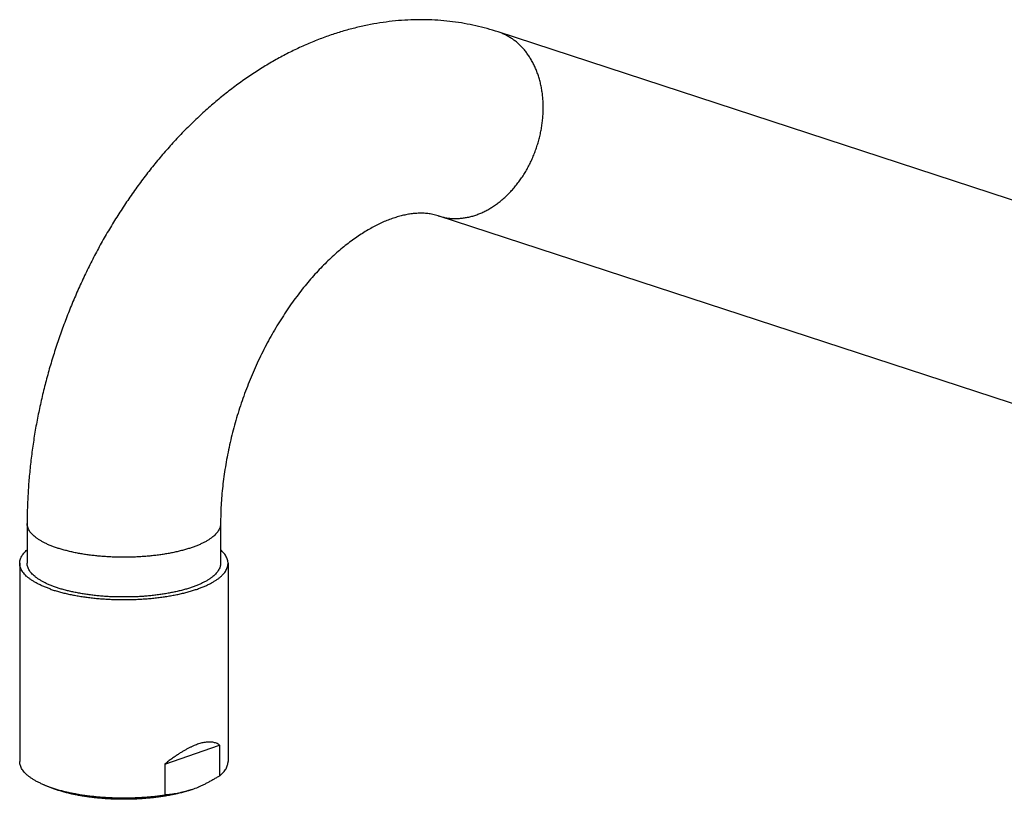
# Model space of a CAD drawing. Header units: millimetres. Extents: x 121 to 953, y -287 to 423.
# Tile 1 of 24: x 121 to 253, y -162 to -57. Entities that reach past the tile are written whole.
import ezdxf

# ---------------------------------------------------------------- set-up
doc = ezdxf.new("R2010")
doc.units = ezdxf.units.MM
doc.header["$LTSCALE"] = 30.734
doc.layers.get('0').update_dxf_attribs({"linetype": 'CONTINUOUS'})

msp = doc.modelspace()

# ---------------------------------------------------------------- linework, layer by layer
at = {"color": 7, "linetype": 'CONTINUOUS'}
for p, q in [((333.31, -106.95), (184.81, -58.42)), ((325.23, -131.66), (176.73, -83.13)), ((121.51, -124.48), (121.51, -129.82)), ((147.51, -124.48), (147.51, -129.82)), ((120.51, -129.82), (120.51, -156.46)), ((148.51, -129.82), (148.51, -156.46)), ((140.03, -156.8), (147.37, -154.24)), ((147.37, -154.24), (147.37, -158.39)), ((140.03, -156.8), (140.03, -160.95)), ((123.8, -159.61), (124.56, -159.92))]:
    msp.add_line(p, q, dxfattribs=at)
at = {"color": 9, "linetype": 'CONTINUOUS'}
msp.add_line((184.95, -58.46), (184.81, -58.42), dxfattribs=at)
at = {"color": 7, "linetype": 'CONTINUOUS'}
for centre, radius, start, end in [((129.54, -145.71), 15.03, 247.5607, 250.7128), ((129.42, -148.2), 12.69, 247.5141, 247.6829), ((130.15, -144.03), 16.82, 250.6517, 250.783), ((138.83, -146.25), 14.78, 289.2377, 292.5069)]:
    msp.add_arc(centre, radius, start, end, dxfattribs=at)
for points, knots in [([(184.81, -58.42), (184.32, -58.25), (183.32, -57.95), (181.8, -57.58), (180.26, -57.27), (178.69, -57.03), (177.11, -56.87), (175.5, -56.78), (173.88, -56.77), (172.24, -56.83), (170.58, -56.97), (168.91, -57.2), (167.23, -57.5), (165.54, -57.88), (163.84, -58.34), (162.14, -58.89), (160.44, -59.52), (158.74, -60.23), (157.05, -61.03), (155.37, -61.9), (153.7, -62.86), (152.05, -63.89), (150.42, -65), (148.82, -66.19), (147.24, -67.45), (145.7, -68.77), (144.18, -70.16), (142.71, -71.62), (141.27, -73.13), (139.87, -74.7), (138.51, -76.32), (137.2, -78), (135.93, -79.72), (134.71, -81.49), (133.54, -83.3), (132.41, -85.15), (131.33, -87.04), (130.31, -88.96), (129.34, -90.92), (128.42, -92.9), (127.55, -94.91), (126.74, -96.95), (125.98, -99.01), (125.28, -101.08), (124.63, -103.18), (124.05, -105.28), (123.52, -107.4), (123.05, -109.53), (122.64, -111.67), (122.3, -113.81), (122.01, -115.95), (121.79, -118.09), (121.63, -120.22), (121.53, -122.35), (121.51, -123.77), (121.51, -124.48)], [0, 0, 0, 0, 0.014883, 0.029807, 0.044785, 0.05987, 0.075092, 0.090408, 0.105835, 0.121544, 0.137401, 0.153407, 0.169704, 0.18626, 0.202993, 0.220007, 0.23735, 0.25488, 0.27268, 0.290813, 0.30912, 0.327686, 0.346536, 0.365531, 0.384773, 0.404224, 0.423788, 0.443585, 0.463515, 0.483532, 0.503761, 0.524064, 0.544452, 0.564982, 0.585563, 0.606221, 0.626961, 0.647734, 0.668565, 0.689432, 0.710313, 0.731221, 0.752132, 0.773038, 0.793928, 0.8148, 0.835639, 0.856425, 0.877176, 0.897851, 0.918452, 0.938998, 0.959412, 0.979741, 1, 1, 1, 1]), ([(176.73, -83.13), (176.5, -83.05), (176.05, -82.93), (175.36, -82.82), (174.7, -82.77), (174.04, -82.78), (173.39, -82.83), (172.74, -82.92), (172.08, -83.05), (171.41, -83.23), (170.73, -83.44), (170.03, -83.69), (169.32, -83.99), (168.6, -84.33), (167.87, -84.71), (167.12, -85.14), (166.37, -85.61), (165.61, -86.12), (164.84, -86.68), (164.06, -87.29), (163.28, -87.94), (162.5, -88.63), (161.73, -89.37), (160.95, -90.16), (160.18, -90.99), (159.41, -91.86), (158.66, -92.77), (157.91, -93.73), (157.18, -94.72), (156.46, -95.75), (155.76, -96.82), (155.08, -97.92), (154.41, -99.05), (153.78, -100.21), (153.16, -101.4), (152.57, -102.61), (152.01, -103.85), (151.48, -105.1), (150.97, -106.38), (150.5, -107.67), (150.06, -108.97), (149.65, -110.28), (149.28, -111.6), (148.94, -112.91), (148.64, -114.24), (148.37, -115.55), (148.14, -116.87), (147.94, -118.17), (147.78, -119.46), (147.66, -120.74), (147.57, -122.01), (147.52, -123.25), (147.51, -124.07), (147.51, -124.48)], [0, 0, 0, 0, 0.013066, 0.025355, 0.037224, 0.048896, 0.060541, 0.072292, 0.084328, 0.096716, 0.109515, 0.122773, 0.136532, 0.150808, 0.165611, 0.180987, 0.196921, 0.213397, 0.230468, 0.248108, 0.266267, 0.285012, 0.304308, 0.324077, 0.344391, 0.365214, 0.386447, 0.408158, 0.430312, 0.4528, 0.475681, 0.498915, 0.522401, 0.546177, 0.570202, 0.59439, 0.618753, 0.643249, 0.667817, 0.692437, 0.717069, 0.741678, 0.766216, 0.790643, 0.814955, 0.839072, 0.86296, 0.886641, 0.910013, 0.933044, 0.955787, 0.978116, 1, 1, 1, 1]), ([(120.51, -129.82), (120.51, -129.8), (120.51, -129.69), (120.53, -129.49), (120.6, -129.23), (120.71, -128.98), (120.86, -128.72), (121.05, -128.47), (121.27, -128.23), (121.43, -128.08), (121.51, -128.01)], [0, 0, 0, 0, 0.030457, 0.152966, 0.278615, 0.409492, 0.547587, 0.6945, 0.851289, 1, 1, 1, 1]), ([(148.51, -129.82), (148.51, -129.76), (148.5, -129.6), (148.45, -129.36), (148.36, -129.1), (148.23, -128.85), (148.06, -128.59), (147.86, -128.34), (147.66, -128.15), (147.54, -128.04), (147.51, -128.01)], [0, 0, 0, 0, 0.091501, 0.215294, 0.34325, 0.477574, 0.61984, 0.771587, 0.933803, 1, 1, 1, 1]), ([(124.61, -133.27), (124.44, -133.21), (124.1, -133.09), (123.62, -132.89), (123.17, -132.69), (122.74, -132.47), (122.36, -132.25), (122, -132.02), (121.69, -131.79), (121.4, -131.55), (121.16, -131.3), (120.95, -131.05), (120.78, -130.8), (120.65, -130.54), (120.56, -130.28), (120.52, -130.04), (120.51, -129.89), (120.51, -129.82)], [0, 0, 0, 0, 0.096533, 0.188832, 0.27667, 0.360067, 0.438892, 0.513134, 0.582895, 0.648199, 0.709313, 0.766482, 0.820079, 0.870684, 0.91889, 0.965528, 1, 1, 1, 1]), ([(125.31, -133.03), (125.15, -132.97), (124.84, -132.85), (124.38, -132.67), (123.95, -132.47), (123.56, -132.27), (123.2, -132.06), (122.87, -131.84), (122.57, -131.62), (122.31, -131.39), (122.08, -131.16), (121.89, -130.92), (121.74, -130.68), (121.62, -130.44), (121.54, -130.19), (121.51, -129.99), (121.51, -129.86), (121.51, -129.82)], [0, 0, 0, 0, 0.098171, 0.191921, 0.281113, 0.365649, 0.445471, 0.520573, 0.591004, 0.65689, 0.718439, 0.775964, 0.829903, 0.880829, 0.92946, 0.976651, 1, 1, 1, 1]), ([(124.61, -133.27), (124.79, -133.34), (125.15, -133.46), (125.72, -133.63), (126.31, -133.78), (126.93, -133.93), (127.57, -134.06), (128.22, -134.19), (128.9, -134.3), (129.59, -134.39), (130.29, -134.48), (131.01, -134.55), (131.73, -134.61), (132.47, -134.65), (133.21, -134.68), (133.95, -134.7), (134.69, -134.7), (135.44, -134.69), (136.18, -134.67), (136.92, -134.63), (137.65, -134.58), (138.37, -134.52), (139.08, -134.44), (139.77, -134.35), (140.46, -134.24), (141.12, -134.13), (141.77, -134), (142.4, -133.86), (143, -133.71), (143.58, -133.54), (144.13, -133.37), (144.66, -133.19), (145.16, -132.99), (145.63, -132.79), (146.06, -132.58), (146.47, -132.36), (146.84, -132.14), (147.17, -131.91), (147.47, -131.67), (147.74, -131.43), (147.96, -131.18), (148.15, -130.93), (148.3, -130.67), (148.41, -130.41), (148.48, -130.15), (148.51, -129.95), (148.51, -129.84), (148.51, -129.82)], [0, 0, 0, 0, 0.022121, 0.045115, 0.068911, 0.093491, 0.118781, 0.144723, 0.171279, 0.198354, 0.225915, 0.25388, 0.28217, 0.310747, 0.339503, 0.368396, 0.397346, 0.426262, 0.455107, 0.483777, 0.512217, 0.540364, 0.568121, 0.595457, 0.62228, 0.64853, 0.674164, 0.699094, 0.723295, 0.746699, 0.769253, 0.790936, 0.811684, 0.831487, 0.850312, 0.868132, 0.88496, 0.90078, 0.915619, 0.92951, 0.942493, 0.954658, 0.966093, 0.97693, 0.987334, 0.997478, 1, 1, 1, 1]), ([(147.51, -129.82), (147.51, -129.86), (147.5, -129.99), (147.47, -130.19), (147.39, -130.44), (147.28, -130.68), (147.12, -130.92), (146.93, -131.16), (146.71, -131.39), (146.45, -131.62), (146.15, -131.84), (145.82, -132.06), (145.46, -132.27), (145.06, -132.47), (144.63, -132.67), (144.18, -132.85), (143.69, -133.03), (143.18, -133.2), (142.65, -133.36), (142.09, -133.51), (141.5, -133.64), (140.9, -133.77), (140.28, -133.89), (139.64, -133.99), (138.99, -134.08), (138.32, -134.16), (137.64, -134.22), (136.96, -134.28), (136.26, -134.32), (135.56, -134.34), (134.86, -134.35), (134.16, -134.35), (133.45, -134.34), (132.75, -134.32), (132.06, -134.28), (131.37, -134.22), (130.69, -134.16), (130.03, -134.08), (129.37, -133.99), (128.74, -133.89), (128.11, -133.77), (127.51, -133.64), (126.93, -133.51), (126.37, -133.36), (125.83, -133.2), (125.48, -133.09), (125.31, -133.03)], [0, 0, 0, 0, 0.005132, 0.015504, 0.026193, 0.037386, 0.049241, 0.061885, 0.075413, 0.089894, 0.105374, 0.121881, 0.139425, 0.158005, 0.177609, 0.198214, 0.219791, 0.242304, 0.265709, 0.289959, 0.315003, 0.340782, 0.367238, 0.394307, 0.421924, 0.45002, 0.478525, 0.507366, 0.536471, 0.565765, 0.595173, 0.624618, 0.654026, 0.68332, 0.712425, 0.741267, 0.769771, 0.797867, 0.825484, 0.852553, 0.879009, 0.904789, 0.929832, 0.954082, 0.977488, 1, 1, 1, 1]), ([(147.37, -154.24), (147.31, -154.19), (147.16, -154.1), (146.94, -154), (146.7, -153.92), (146.46, -153.87), (146.21, -153.84), (145.95, -153.84), (145.69, -153.85), (145.41, -153.88), (145.13, -153.93), (144.85, -154.01), (144.55, -154.09), (144.25, -154.2), (143.93, -154.32), (143.61, -154.47), (143.27, -154.63), (142.92, -154.82), (142.56, -155.02), (142.18, -155.25), (141.79, -155.5), (141.38, -155.78), (140.94, -156.09), (140.49, -156.43), (140.18, -156.68), (140.03, -156.8)], [0, 0, 0, 0, 0.030699, 0.060783, 0.090651, 0.120701, 0.151194, 0.182393, 0.214519, 0.247699, 0.282149, 0.317988, 0.355362, 0.394482, 0.435454, 0.478518, 0.523867, 0.571677, 0.622272, 0.675842, 0.732708, 0.793233, 0.85769, 0.926521, 1, 1, 1, 1]), ([(123.8, -159.61), (123.74, -159.58), (123.54, -159.5), (123.2, -159.34), (122.79, -159.14), (122.41, -158.92), (122.06, -158.7), (121.75, -158.47), (121.46, -158.24), (121.22, -158), (121.01, -157.76), (120.83, -157.52), (120.69, -157.27), (120.59, -157.02), (120.53, -156.76), (120.51, -156.58), (120.51, -156.48), (120.51, -156.46)], [0, 0, 0, 0, 0.036426, 0.137591, 0.233806, 0.324925, 0.410932, 0.491923, 0.567914, 0.639175, 0.705941, 0.76859, 0.827704, 0.883879, 0.937975, 0.990898, 1, 1, 1, 1]), ([(147.37, -158.39), (147.47, -158.31), (147.64, -158.16), (147.87, -157.92), (148.07, -157.68), (148.24, -157.43), (148.36, -157.18), (148.45, -156.93), (148.5, -156.69), (148.51, -156.53), (148.51, -156.46)], [0, 0, 0, 0, 0.154465, 0.299254, 0.434885, 0.562431, 0.682972, 0.797999, 0.909359, 1, 1, 1, 1]), ([(147.37, -158.39), (147.24, -158.47), (146.96, -158.64), (146.55, -158.88), (146.14, -159.11), (145.74, -159.33), (145.33, -159.53), (144.92, -159.72), (144.64, -159.84), (144.5, -159.9), (144.49, -159.91)], [0, 0, 0, 0, 0.148791, 0.294891, 0.438457, 0.579719, 0.718867, 0.856059, 0.991534, 1, 1, 1, 1]), ([(143.7, -160.21), (143.53, -160.27), (143.18, -160.38), (142.65, -160.54), (142.09, -160.69), (141.5, -160.83), (140.9, -160.95), (140.28, -161.07), (139.64, -161.17), (138.99, -161.26), (138.32, -161.34), (137.64, -161.4), (136.96, -161.46), (136.26, -161.5), (135.56, -161.52), (134.86, -161.54), (134.16, -161.54), (133.45, -161.52), (132.75, -161.5), (132.06, -161.46), (131.37, -161.4), (130.69, -161.34), (130.03, -161.26), (129.37, -161.17), (128.74, -161.07), (128.11, -160.95), (127.51, -160.83), (126.93, -160.69), (126.37, -160.54), (125.83, -160.38), (125.32, -160.21), (124.91, -160.06), (124.68, -159.97), (124.6, -159.94)], [0, 0, 0, 0, 0.027712, 0.056537, 0.08638, 0.117218, 0.148961, 0.181519, 0.214857, 0.248849, 0.283438, 0.318542, 0.354035, 0.389876, 0.425943, 0.462137, 0.498401, 0.534595, 0.570662, 0.606503, 0.641996, 0.6771, 0.711689, 0.745681, 0.779019, 0.811577, 0.84332, 0.874158, 0.904001, 0.932826, 0.960538, 0.987099, 1, 1, 1, 1]), ([(124.61, -159.91), (124.78, -159.97), (125.14, -160.09), (125.69, -160.26), (126.26, -160.41), (126.86, -160.55), (127.48, -160.69), (128.11, -160.81), (128.76, -160.92), (129.43, -161.01), (130.11, -161.1), (130.81, -161.17), (131.51, -161.23), (132.22, -161.28), (132.94, -161.31), (133.66, -161.34), (134.38, -161.34), (135.11, -161.34), (135.83, -161.32), (136.55, -161.29), (137.26, -161.25), (137.97, -161.19), (138.66, -161.13), (139.35, -161.04), (139.8, -160.98), (140.03, -160.95)], [0, 0, 0, 0, 0.035517, 0.072398, 0.110537, 0.149906, 0.190393, 0.231913, 0.274406, 0.317729, 0.361834, 0.406596, 0.451897, 0.497677, 0.543775, 0.590128, 0.636612, 0.683092, 0.729511, 0.775707, 0.821605, 0.867098, 0.912043, 0.956393, 1, 1, 1, 1]), ([(143.7, -160.21), (143.56, -160.26), (143.29, -160.34), (142.89, -160.47), (142.48, -160.57), (142.07, -160.67), (141.67, -160.75), (141.26, -160.82), (140.85, -160.87), (140.44, -160.92), (140.16, -160.94), (140.03, -160.95)], [0, 0, 0, 0, 0.114089, 0.227035, 0.338961, 0.45004, 0.560403, 0.670299, 0.780001, 0.889807, 1, 1, 1, 1])]:
    msp.add_open_spline(points, degree=3, knots=knots, dxfattribs=at)
at = {"color": 9, "linetype": 'CONTINUOUS'}
for points, knots in [([(176.73, -83.13), (176.86, -83.17), (177.15, -83.26), (177.62, -83.36), (178.14, -83.45), (178.67, -83.49), (179.21, -83.5), (179.76, -83.47), (180.3, -83.4), (180.85, -83.3), (181.4, -83.16), (181.94, -82.98), (182.48, -82.77), (183.02, -82.52), (183.55, -82.23), (184.07, -81.92), (184.58, -81.57), (185.08, -81.19), (185.57, -80.78), (186.05, -80.34), (186.5, -79.87), (186.95, -79.37), (187.37, -78.85), (187.77, -78.31), (188.16, -77.74), (188.52, -77.16), (188.86, -76.55), (189.17, -75.93), (189.47, -75.29), (189.73, -74.64), (189.97, -73.98), (190.18, -73.31), (190.37, -72.63), (190.52, -71.94), (190.65, -71.26), (190.75, -70.57), (190.82, -69.88), (190.86, -69.19), (190.87, -68.51), (190.85, -67.84), (190.81, -67.17), (190.73, -66.52), (190.62, -65.88), (190.49, -65.25), (190.32, -64.63), (190.13, -64.04), (189.91, -63.46), (189.66, -62.91), (189.39, -62.38), (189.09, -61.88), (188.77, -61.4), (188.43, -60.94), (188.06, -60.52), (187.67, -60.13), (187.26, -59.76), (186.83, -59.43), (186.38, -59.14), (185.92, -58.88), (185.44, -58.65), (185.11, -58.52), (184.95, -58.46)], [0, 0, 0, 0, 0.010766, 0.025538, 0.040369, 0.05529, 0.070332, 0.085524, 0.100892, 0.116458, 0.132242, 0.148262, 0.164531, 0.181057, 0.197849, 0.214907, 0.232233, 0.249824, 0.267672, 0.285769, 0.304105, 0.322665, 0.341433, 0.360392, 0.379523, 0.398804, 0.418215, 0.437731, 0.457329, 0.476985, 0.496672, 0.516367, 0.536043, 0.555675, 0.575238, 0.594709, 0.614063, 0.633278, 0.652332, 0.671206, 0.68988, 0.708339, 0.726566, 0.74455, 0.762281, 0.77975, 0.796954, 0.813889, 0.830558, 0.846965, 0.863118, 0.879027, 0.894709, 0.910181, 0.925465, 0.940585, 0.955567, 0.970443, 0.985243, 1, 1, 1, 1]), ([(125.31, -127.68), (125.15, -127.63), (124.84, -127.51), (124.38, -127.33), (123.95, -127.13), (123.56, -126.93), (123.2, -126.72), (122.87, -126.5), (122.57, -126.28), (122.31, -126.05), (122.08, -125.82), (121.89, -125.58), (121.74, -125.34), (121.62, -125.1), (121.54, -124.85), (121.51, -124.65), (121.51, -124.52), (121.51, -124.48)], [0, 0, 0, 0, 0.098171, 0.191921, 0.281113, 0.365649, 0.445471, 0.520573, 0.591004, 0.65689, 0.718439, 0.775964, 0.829903, 0.880829, 0.92946, 0.976651, 1, 1, 1, 1]), ([(147.51, -124.48), (147.51, -124.52), (147.5, -124.65), (147.47, -124.85), (147.39, -125.1), (147.28, -125.34), (147.12, -125.58), (146.93, -125.82), (146.71, -126.05), (146.45, -126.28), (146.15, -126.5), (145.82, -126.72), (145.46, -126.93), (145.06, -127.13), (144.63, -127.33), (144.18, -127.51), (143.69, -127.69), (143.18, -127.86), (142.65, -128.02), (142.09, -128.16), (141.5, -128.3), (140.9, -128.43), (140.28, -128.54), (139.64, -128.65), (138.99, -128.74), (138.32, -128.81), (137.64, -128.88), (136.96, -128.93), (136.26, -128.97), (135.56, -129), (134.86, -129.01), (134.16, -129.01), (133.45, -129), (132.75, -128.97), (132.06, -128.93), (131.37, -128.88), (130.69, -128.81), (130.03, -128.74), (129.37, -128.65), (128.74, -128.54), (128.11, -128.43), (127.51, -128.3), (126.93, -128.16), (126.37, -128.02), (125.83, -127.86), (125.48, -127.74), (125.31, -127.68)], [0, 0, 0, 0, 0.005132, 0.015504, 0.026193, 0.037386, 0.049241, 0.061885, 0.075413, 0.089894, 0.105374, 0.121881, 0.139425, 0.158005, 0.177609, 0.198214, 0.219791, 0.242304, 0.265709, 0.289959, 0.315003, 0.340782, 0.367238, 0.394307, 0.421924, 0.45002, 0.478525, 0.507366, 0.536471, 0.565765, 0.595173, 0.624618, 0.654026, 0.68332, 0.712425, 0.741267, 0.769771, 0.797867, 0.825484, 0.852553, 0.879009, 0.904789, 0.929832, 0.954082, 0.977488, 1, 1, 1, 1])]:
    msp.add_open_spline(points, degree=3, knots=knots, dxfattribs=at)

doc.saveas('drawing.dxf')
